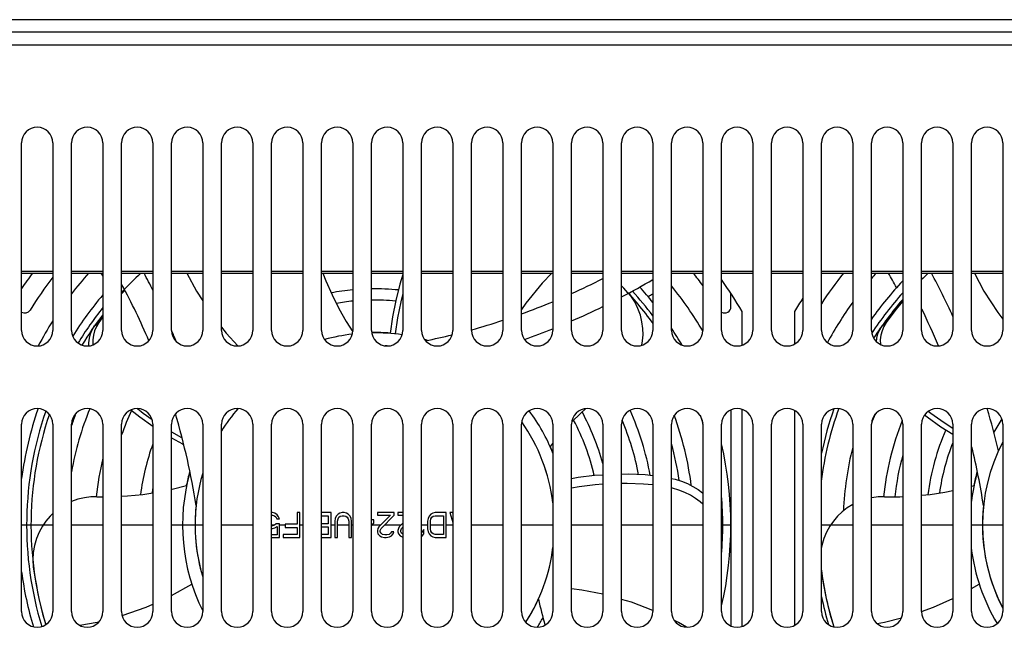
# Model space of a CAD drawing. Header units: millimetres. Extents: x -2579 to 1363, y -329 to 2298.
# Tile 11 of 256: x -1679 to -1521, y -14 to 83. Entities that reach past the tile are written whole.
import ezdxf

# ---------------------------------------------------------------- set-up
doc = ezdxf.new("R2010")
doc.units = ezdxf.units.MM
doc.header["$LTSCALE"] = 30.734
doc.layers.get('0').update_dxf_attribs({"linetype": 'CONTINUOUS'})

msp = doc.modelspace()

# ---------------------------------------------------------------- linework, layer by layer
at = {"color": 7}
for p, q in [((-1173.74, 83.09), (-1817.74, 83.09)), ((-1173.74, 81.09), (-1817.74, 81.09)), ((-1705.74, 79.09), (-1285.74, 79.09)), ((-1678.24, 33.39), (-1678.24, 63.39)), ((-1673.24, 63.39), (-1673.24, 33.39)), ((-1670.24, 33.39), (-1670.24, 63.39)), ((-1665.24, 63.39), (-1665.24, 33.39)), ((-1662.24, 33.39), (-1662.24, 63.39)), ((-1657.24, 63.39), (-1657.24, 33.39)), ((-1654.24, 33.39), (-1654.24, 63.39)), ((-1649.24, 63.39), (-1649.24, 33.39)), ((-1646.24, 33.39), (-1646.24, 63.39)), ((-1641.24, 63.39), (-1641.24, 33.39)), ((-1638.24, 33.39), (-1638.24, 63.39)), ((-1633.24, 63.39), (-1633.24, 33.39)), ((-1630.24, 33.39), (-1630.24, 63.39)), ((-1625.24, 63.39), (-1625.24, 33.39)), ((-1622.24, 33.39), (-1622.24, 63.39)), ((-1617.24, 63.39), (-1617.24, 33.39)), ((-1614.24, 33.39), (-1614.24, 63.39)), ((-1609.24, 63.39), (-1609.24, 33.39)), ((-1606.24, 33.39), (-1606.24, 63.39)), ((-1601.24, 63.39), (-1601.24, 33.39)), ((-1598.24, 33.39), (-1598.24, 63.39)), ((-1593.24, 63.39), (-1593.24, 33.39)), ((-1590.24, 33.39), (-1590.24, 63.39)), ((-1585.24, 63.39), (-1585.24, 33.39)), ((-1582.24, 33.39), (-1582.24, 63.39)), ((-1577.24, 63.39), (-1577.24, 33.39)), ((-1574.24, 33.39), (-1574.24, 63.39)), ((-1569.24, 63.39), (-1569.24, 33.39)), ((-1566.24, 33.39), (-1566.24, 63.39)), ((-1561.24, 63.39), (-1561.24, 33.39)), ((-1558.24, 33.39), (-1558.24, 63.39)), ((-1553.24, 63.39), (-1553.24, 33.39)), ((-1550.24, 33.39), (-1550.24, 63.39)), ((-1545.24, 63.39), (-1545.24, 33.39)), ((-1542.24, 33.39), (-1542.24, 63.39)), ((-1537.24, 63.39), (-1537.24, 33.39)), ((-1534.24, 33.39), (-1534.24, 63.39)), ((-1529.24, 63.39), (-1529.24, 33.39)), ((-1526.24, 33.39), (-1526.24, 63.39)), ((-1521.24, 63.39), (-1521.24, 33.39)), ((-1678.24, 42.88), (-1673.24, 42.88)), ((-1678.24, 42.55), (-1673.24, 42.55)), ((-1670.24, 42.88), (-1665.24, 42.88)), ((-1670.24, 42.55), (-1665.24, 42.55)), ((-1662.24, 42.88), (-1657.24, 42.88)), ((-1662.24, 42.55), (-1657.24, 42.55)), ((-1654.24, 42.88), (-1649.24, 42.88)), ((-1654.24, 42.55), (-1649.24, 42.55)), ((-1646.24, 42.88), (-1641.24, 42.88)), ((-1646.24, 42.55), (-1641.24, 42.55)), ((-1638.24, 42.88), (-1633.24, 42.88)), ((-1638.24, 42.55), (-1633.24, 42.55)), ((-1630.24, 42.88), (-1625.24, 42.88)), ((-1630.24, 42.55), (-1625.24, 42.55)), ((-1622.24, 42.88), (-1617.24, 42.88)), ((-1622.24, 42.55), (-1617.24, 42.55)), ((-1614.24, 42.88), (-1609.24, 42.88)), ((-1614.24, 42.55), (-1609.24, 42.55)), ((-1606.24, 42.88), (-1601.24, 42.88)), ((-1606.24, 42.55), (-1601.24, 42.55)), ((-1598.24, 42.88), (-1593.24, 42.88)), ((-1598.24, 42.55), (-1593.24, 42.55)), ((-1590.24, 42.88), (-1585.24, 42.88)), ((-1590.24, 42.55), (-1585.24, 42.55)), ((-1582.24, 42.88), (-1577.24, 42.88)), ((-1582.24, 42.55), (-1577.24, 42.55)), ((-1574.24, 42.88), (-1569.24, 42.88)), ((-1574.24, 42.55), (-1569.24, 42.55)), ((-1566.24, 42.88), (-1561.24, 42.88)), ((-1566.24, 42.55), (-1561.24, 42.55)), ((-1558.24, 42.88), (-1553.24, 42.88)), ((-1558.24, 42.55), (-1553.24, 42.55)), ((-1550.24, 42.88), (-1545.24, 42.88)), ((-1550.24, 42.55), (-1545.24, 42.55)), ((-1542.24, 42.88), (-1537.24, 42.88)), ((-1542.24, 42.55), (-1537.24, 42.55)), ((-1534.24, 42.88), (-1529.24, 42.88)), ((-1534.24, 42.55), (-1529.24, 42.55)), ((-1526.24, 42.88), (-1521.24, 42.88)), ((-1526.24, 42.55), (-1521.24, 42.55)), ((-1661.82, 39.88), (-1662.24, 39.43)), ((-1661.74, 39.79), (-1662.24, 39.25)), ((-1564.74, 37.17), (-1564.74, 39.31)), ((-1537.24, 38.32), (-1538.85, 36.39)), ((-1562.94, 31.03), (-1562.94, 36.4)), ((-1554.54, 36.4), (-1554.54, 31.2)), ((-1538.85, 36.39), (-1540.56, 34.12)), ((-1665.24, 35.88), (-1666.56, 34.12)), ((-1665.24, 35.53), (-1665.91, 34.63)), ((-1626.3, 34.82), (-1625.25, 33.16)), ((-1666.93, 33.49), (-1666.56, 34.12)), ((-1666.56, 34.12), (-1665.91, 34.63)), ((-1666.28, 34), (-1666.56, 33.33)), ((-1665.91, 34.63), (-1666.28, 34)), ((-1540.93, 33.49), (-1540.56, 34.12)), ((-1540.56, 34.12), (-1539.91, 34.63)), ((-1540.28, 34), (-1540.56, 33.33)), ((-1539.91, 34.63), (-1540.28, 34)), ((-1660.77, 20.67), (-1659.33, 19.53)), ((-1564.74, 20.68), (-1564.74, -13.9)), ((-1562.94, -13.97), (-1562.94, 20.76)), ((-1554.54, 20.59), (-1554.54, -13.8)), ((-1659.33, 19.53), (-1657.24, 18.05)), ((-1678.24, -11.61), (-1678.24, 18.39)), ((-1673.24, 18.39), (-1673.24, -11.61)), ((-1670.24, -11.61), (-1670.24, 18.39)), ((-1665.24, 18.39), (-1665.24, -11.61)), ((-1662.24, -11.61), (-1662.24, 18.39)), ((-1657.24, 18.39), (-1657.24, -11.61)), ((-1654.24, -11.61), (-1654.24, 18.39)), ((-1649.24, 18.39), (-1649.24, -11.61)), ((-1646.24, -11.61), (-1646.24, 18.39)), ((-1641.24, 18.39), (-1641.24, -11.61)), ((-1638.24, -11.61), (-1638.24, 18.39)), ((-1633.24, 18.39), (-1633.24, -11.61)), ((-1630.24, -11.61), (-1630.24, 18.39)), ((-1625.24, 18.39), (-1625.24, -11.61)), ((-1622.24, -11.61), (-1622.24, 18.39)), ((-1617.24, 18.39), (-1617.24, -11.61)), ((-1614.24, -11.61), (-1614.24, 18.39)), ((-1609.24, 18.39), (-1609.24, -11.61)), ((-1606.24, -11.61), (-1606.24, 18.39)), ((-1601.24, 18.39), (-1601.24, -11.61)), ((-1598.24, -11.61), (-1598.24, 18.39)), ((-1593.24, 18.39), (-1593.24, -11.61)), ((-1590.24, -11.61), (-1590.24, 18.39)), ((-1585.24, 18.39), (-1585.24, -11.61)), ((-1582.24, -11.61), (-1582.24, 18.39)), ((-1577.24, 18.39), (-1577.24, -11.61)), ((-1574.24, -11.61), (-1574.24, 18.39)), ((-1569.24, 18.39), (-1569.24, -11.61)), ((-1566.24, -11.61), (-1566.24, 18.39)), ((-1561.24, 18.39), (-1561.24, -11.61)), ((-1558.24, -11.61), (-1558.24, 18.39)), ((-1553.24, 18.39), (-1553.24, -11.61)), ((-1550.24, -11.61), (-1550.24, 18.39)), ((-1545.24, 18.39), (-1545.24, -11.61)), ((-1542.24, -11.61), (-1542.24, 18.39)), ((-1537.24, 18.39), (-1537.24, -11.61)), ((-1534.24, -11.61), (-1534.24, 18.39)), ((-1530.62, 18.63), (-1529.24, 17.76)), ((-1529.24, 18.39), (-1529.24, -11.61)), ((-1526.24, -11.61), (-1526.24, 18.39)), ((-1521.24, 18.39), (-1521.24, -11.61)), ((-1654.24, 17.14), (-1652.63, 16.25)), ((-1593.24, 15.36), (-1593.68, 14.83)), ((-1526.24, 8.45), (-1525.83, 8.56)), ((-1666.18, 6.77), (-1665.24, 6.77)), ((-1638.08, 4.24), (-1638.24, 4.24)), ((-1638.24, 3.82), (-1638.08, 3.82)), ((-1637.71, 4.16), (-1638.08, 4.24)), ((-1638.08, 3.82), (-1637.78, 3.73)), ((-1637.78, 3.73), (-1637.56, 3.56)), ((-1637.34, 3.9), (-1637.71, 4.16)), ((-1637.56, 3.56), (-1637.41, 3.22)), ((-1637.41, 3.22), (-1636.97, 3.22)), ((-1637.12, 3.56), (-1637.34, 3.9)), ((-1636.97, 3.22), (-1637.12, 3.56)), ((-1634.14, 4.24), (-1634.14, 2.37)), ((-1633.7, 4.24), (-1634.14, 4.24)), ((-1633.7, 0.24), (-1633.7, 4.24)), ((-1628.72, 4.24), (-1630.24, 4.24)), ((-1630.24, 3.73), (-1629.17, 3.73)), ((-1629.17, 3.73), (-1629.17, 2.46)), ((-1628.72, 0.24), (-1628.72, 4.24)), ((-1628.05, 3.31), (-1628.13, 2.88)), ((-1627.91, 3.65), (-1628.05, 3.31)), ((-1627.61, 3.99), (-1627.91, 3.65)), ((-1627.68, 2.88), (-1627.61, 3.22)), ((-1627.31, 4.16), (-1627.61, 3.99)), ((-1627.61, 3.22), (-1627.46, 3.48)), ((-1627.46, 3.48), (-1627.24, 3.65)), ((-1626.94, 4.24), (-1627.31, 4.16)), ((-1627.24, 3.65), (-1626.94, 3.73)), ((-1626.64, 4.24), (-1626.94, 4.24)), ((-1626.94, 3.73), (-1626.64, 3.73)), ((-1626.27, 4.16), (-1626.64, 4.24)), ((-1626.64, 3.73), (-1626.35, 3.65)), ((-1626.35, 3.65), (-1626.12, 3.48)), ((-1625.97, 3.99), (-1626.27, 4.16)), ((-1626.12, 3.48), (-1625.97, 3.22)), ((-1625.68, 3.65), (-1625.97, 3.99)), ((-1625.97, 3.22), (-1625.9, 2.88)), ((-1625.53, 3.31), (-1625.68, 3.65)), ((-1625.45, 2.88), (-1625.53, 3.31)), ((-1621.3, 4.24), (-1621.3, 3.82)), ((-1618.62, 4.24), (-1621.3, 4.24)), ((-1621.3, 3.82), (-1619.22, 3.82)), ((-1619.22, 3.82), (-1621.07, 1.95)), ((-1620.7, 1.69), (-1618.62, 3.82)), ((-1618.62, 3.82), (-1618.62, 4.24)), ((-1618.03, 4.24), (-1618.03, 3.82)), ((-1617.24, 4.24), (-1618.03, 4.24)), ((-1618.03, 3.82), (-1617.24, 3.82)), ((-1613.2, 3.31), (-1613.27, 2.88)), ((-1613.05, 3.65), (-1613.2, 3.31)), ((-1612.75, 3.99), (-1613.05, 3.65)), ((-1612.83, 2.88), (-1612.75, 3.22)), ((-1612.46, 4.16), (-1612.75, 3.99)), ((-1612.75, 3.22), (-1612.61, 3.48)), ((-1612.61, 3.48), (-1612.38, 3.65)), ((-1612.09, 4.24), (-1612.46, 4.16)), ((-1612.38, 3.65), (-1612.09, 3.73)), ((-1610.3, 4.24), (-1612.09, 4.24)), ((-1612.09, 3.73), (-1610.75, 3.73)), ((-1610.75, 3.73), (-1610.75, 0.75)), ((-1610.3, 0.24), (-1610.3, 4.24)), ((-1609.71, 4.24), (-1609.24, 2.66)), ((-1609.26, 4.24), (-1609.71, 4.24)), ((-1609.24, 4.16), (-1609.26, 4.24)), ((-1673.24, 2.24), (-1678.24, 2.24)), ((-1665.24, 2.24), (-1670.24, 2.24)), ((-1657.24, 2.24), (-1662.24, 2.24)), ((-1649.24, 2.24), (-1654.24, 2.24)), ((-1641.24, 2.24), (-1646.24, 2.24)), ((-1637.78, 2.24), (-1638.24, 2.24)), ((-1638.08, 2.12), (-1638.24, 2.12)), ((-1638.24, 1.69), (-1638.08, 1.69)), ((-1637.78, 2.2), (-1638.08, 2.12)), ((-1638.08, 1.69), (-1637.71, 1.78)), ((-1637.49, 2.46), (-1637.78, 2.2)), ((-1637.71, 1.78), (-1637.34, 2.03)), ((-1636.97, 2.46), (-1637.49, 2.46)), ((-1637.34, 2.03), (-1637.34, 0.67)), ((-1636.97, 0.24), (-1636.97, 2.46)), ((-1636.08, 2.24), (-1636.97, 2.24)), ((-1636.08, 2.37), (-1636.08, 1.86)), ((-1634.14, 2.37), (-1636.08, 2.37)), ((-1636.08, 1.86), (-1634.14, 1.86)), ((-1634.14, 1.86), (-1634.14, 0.75)), ((-1633.24, 2.24), (-1633.7, 2.24)), ((-1629.17, 2.46), (-1630.24, 2.46)), ((-1630.24, 1.95), (-1629.17, 1.95)), ((-1629.17, 1.95), (-1629.17, 0.75)), ((-1628.13, 2.24), (-1628.72, 2.24)), ((-1628.13, 2.88), (-1628.13, 0.24)), ((-1627.68, 0.24), (-1627.68, 2.88)), ((-1625.9, 2.24), (-1627.68, 2.24)), ((-1625.9, 2.88), (-1625.9, 0.24)), ((-1625.45, 0.24), (-1625.45, 2.88)), ((-1625.24, 2.24), (-1625.45, 2.24)), ((-1621.89, 3.05), (-1622.24, 3.05)), ((-1622.24, 2.09), (-1621.89, 2.54)), ((-1620.78, 2.24), (-1622.12, 2.24)), ((-1621.89, 2.54), (-1621.89, 3.05)), ((-1621.22, 1.69), (-1621.3, 1.35)), ((-1621.07, 1.95), (-1621.22, 1.69)), ((-1620.85, 1.35), (-1620.7, 1.69)), ((-1617.51, 2.24), (-1620.16, 2.24)), ((-1617.95, 1.69), (-1618.03, 1.35)), ((-1617.8, 1.95), (-1617.95, 1.69)), ((-1617.24, 2.52), (-1617.8, 1.95)), ((-1617.58, 1.35), (-1617.43, 1.69)), ((-1617.43, 1.69), (-1617.24, 1.89)), ((-1613.27, 2.24), (-1614.24, 2.24)), ((-1613.27, 2.88), (-1613.27, 1.61)), ((-1613.27, 1.61), (-1613.2, 1.18)), ((-1612.83, 1.61), (-1612.83, 2.88)), ((-1610.75, 2.24), (-1612.83, 2.24)), ((-1612.75, 1.26), (-1612.83, 1.61)), ((-1609.24, 2.24), (-1610.3, 2.24)), ((-1601.24, 2.24), (-1606.24, 2.24)), ((-1593.24, 2.24), (-1598.24, 2.24)), ((-1585.24, 2.24), (-1590.24, 2.24)), ((-1577.24, 2.24), (-1582.24, 2.24)), ((-1569.24, 2.24), (-1574.24, 2.24)), ((-1564.74, 2.24), (-1566.24, 2.24)), ((-1564.74, 2.24), (-1564.74, -13.9)), ((-1545.24, 2.24), (-1550.24, 2.24)), ((-1537.24, 2.24), (-1542.24, 2.24)), ((-1529.24, 2.24), (-1534.24, 2.24)), ((-1521.24, 2.24), (-1526.24, 2.24)), ((-1637.34, 0.67), (-1638.24, 0.67)), ((-1638.24, 0.24), (-1636.97, 0.24)), ((-1636.37, 0.75), (-1636.37, 0.24)), ((-1634.14, 0.75), (-1636.37, 0.75)), ((-1636.37, 0.24), (-1633.7, 0.24)), ((-1629.17, 0.75), (-1630.24, 0.75)), ((-1630.24, 0.24), (-1628.72, 0.24)), ((-1628.13, 0.24), (-1627.68, 0.24)), ((-1625.9, 0.24), (-1625.45, 0.24)), ((-1621.3, 1.35), (-1621.3, 1.18)), ((-1621.3, 1.18), (-1621.22, 0.84)), ((-1621.22, 0.84), (-1620.92, 0.5)), ((-1620.92, 0.5), (-1620.63, 0.33)), ((-1620.85, 1.18), (-1620.85, 1.35)), ((-1620.7, 0.92), (-1620.85, 1.18)), ((-1620.48, 0.75), (-1620.7, 0.92)), ((-1620.63, 0.33), (-1620.18, 0.24)), ((-1620.11, 0.67), (-1620.48, 0.75)), ((-1620.18, 0.24), (-1619.88, 0.24)), ((-1619.81, 0.67), (-1620.11, 0.67)), ((-1619.88, 0.24), (-1619.36, 0.33)), ((-1619.44, 0.75), (-1619.81, 0.67)), ((-1619.22, 0.92), (-1619.44, 0.75)), ((-1619.36, 0.33), (-1619.07, 0.5)), ((-1619.07, 1.18), (-1619.22, 0.92)), ((-1618.7, 1.18), (-1619.07, 1.18)), ((-1619.07, 0.5), (-1618.77, 0.84)), ((-1618.77, 0.84), (-1618.7, 1.18)), ((-1618.03, 1.35), (-1618.03, 1.18)), ((-1618.03, 1.18), (-1617.95, 0.84)), ((-1617.95, 0.84), (-1617.66, 0.5)), ((-1617.66, 0.5), (-1617.36, 0.33)), ((-1617.58, 1.18), (-1617.58, 1.35)), ((-1617.43, 0.92), (-1617.58, 1.18)), ((-1617.21, 0.75), (-1617.43, 0.92)), ((-1617.36, 0.33), (-1617.24, 0.31)), ((-1613.87, 1.52), (-1614.24, 1.03)), ((-1614.24, 0.34), (-1613.87, 0.84)), ((-1613.87, 0.84), (-1613.87, 1.52)), ((-1613.2, 1.18), (-1613.05, 0.84)), ((-1613.05, 0.84), (-1612.75, 0.5)), ((-1612.61, 1.01), (-1612.75, 1.26)), ((-1612.75, 0.5), (-1612.46, 0.33)), ((-1612.38, 0.84), (-1612.61, 1.01)), ((-1612.46, 0.33), (-1612.09, 0.24)), ((-1612.09, 0.75), (-1612.38, 0.84)), ((-1610.75, 0.75), (-1612.09, 0.75)), ((-1612.09, 0.24), (-1610.3, 0.24)), ((-1654.24, -9.03), (-1650.99, -7.24)), ((-1526.24, -7.93), (-1524.99, -7.24))]:
    msp.add_line(p, q, dxfattribs=at)
for points in [[(-1651.78, 42.55), (-1650.25, 39.68), (-1649.24, 38.1)], [(-1630.02, 42.55), (-1629.54, 41.3), (-1628.56, 39.07), (-1627.48, 36.91), (-1626.3, 34.82)], [(-1593.38, 42.55), (-1594.94, 40.93), (-1597.55, 37.75), (-1598.24, 36.75)], [(-1525.78, 42.55), (-1524.25, 39.68), (-1522.04, 36.23), (-1521.24, 35.19)], [(-1617.24, 42.31), (-1617.72, 40.76), (-1618.38, 38.15), (-1618.9, 35.53), (-1619.27, 32.89)], [(-1617.24, 39.28), (-1617.58, 37.94), (-1618.08, 35.38), (-1618.44, 32.82)], [(-1580.13, 37.93), (-1580.76, 38.9), (-1581.11, 39.33)], [(-1579.01, 31.01), (-1578.88, 31.69), (-1578.8, 32.68), (-1578.83, 33.69), (-1578.97, 34.74), (-1579.22, 35.82), (-1579.61, 36.89), (-1580.13, 37.93)], [(-1537.24, 38.07), (-1538.29, 36.8), (-1539.91, 34.63)], [(-1667.48, 30.91), (-1667.48, 31.37), (-1667.39, 32.12), (-1667.21, 32.83), (-1666.93, 33.49)], [(-1666.56, 33.33), (-1666.74, 32.62), (-1666.83, 31.88), (-1666.82, 31.09), (-1666.82, 31.07)], [(-1646.24, 33.88), (-1645.53, 32.96), (-1643.66, 30.9)], [(-1541.46, 31.58), (-1541.39, 32.12), (-1541.21, 32.83), (-1540.93, 33.49)], [(-1540.56, 33.33), (-1540.74, 32.62), (-1540.83, 31.88), (-1540.82, 31.14)], [(-1659.72, 20.89), (-1658.77, 20.14), (-1657.36, 19.15)], [(-1587.96, 20.88), (-1588.82, 20.11), (-1590.21, 18.74)], [(-1533.76, 19.86), (-1533.33, 19.53), (-1531.13, 17.97), (-1529.24, 16.78)], [(-1533.16, 20.45), (-1532.77, 20.14), (-1530.62, 18.63)], [(-1654.24, 16.19), (-1652.52, 15.23), (-1652.35, 15.15)], [(-1585.24, 10.23), (-1586.55, 10.15), (-1589.2, 9.83), (-1590.24, 9.65)], [(-1577.24, 10.13), (-1578.47, 10.25), (-1581.17, 10.36), (-1582.24, 10.34)], [(-1574.24, 9.71), (-1573.68, 9.58), (-1572.66, 9.26), (-1571.7, 8.87), (-1570.81, 8.42), (-1569.99, 7.92), (-1569.27, 7.39), (-1569.24, 7.36)], [(-1654.24, 7.95), (-1654.13, 7.97), (-1651.83, 8.56)], [(-1585.24, 8.77), (-1586.48, 8.68), (-1589.02, 8.38), (-1590.24, 8.16)], [(-1577.24, 8.66), (-1578.75, 8.8), (-1581.33, 8.9), (-1582.24, 8.88)], [(-1569.24, 5.59), (-1569.67, 5.98), (-1570.39, 6.51), (-1571.21, 7), (-1572.1, 7.45), (-1573.06, 7.83), (-1574.07, 8.15), (-1574.24, 8.19)], [(-1666.18, 6.77), (-1667.18, 6.74), (-1668.2, 6.61), (-1669.24, 6.36), (-1670.24, 6.01)], [(-1662.24, 6.84), (-1661.29, 6.89), (-1658.87, 7.14), (-1657.24, 7.38)], [(-1540.18, 6.77), (-1541.18, 6.74), (-1542.2, 6.61), (-1542.24, 6.6)], [(-1540.18, 6.77), (-1537.73, 6.77), (-1537.24, 6.79)], [(-1534.24, 7), (-1532.87, 7.14), (-1530.48, 7.5), (-1529.24, 7.75)], [(-1545.24, 5.53), (-1546.11, 4.99), (-1546.94, 4.36), (-1547.68, 3.65), (-1548.34, 2.88), (-1548.92, 2.04), (-1549.44, 1.11), (-1549.86, 0.1), (-1550.18, -1.01), (-1550.24, -1.34)], [(-1673.24, 4.07), (-1673.68, 3.65), (-1674.34, 2.88), (-1674.92, 2.04), (-1675.44, 1.11), (-1675.86, 0.1), (-1676.18, -1.01), (-1676.38, -2.16)], [(-1676.38, -2.16), (-1676.44, -3.33), (-1676.37, -4.5)], [(-1676.37, -4.5), (-1675.99, -7.03), (-1675.5, -9.52), (-1674.89, -11.97), (-1674.37, -13.7)], [(-1550.24, -5.37), (-1549.99, -7.03), (-1549.5, -9.52), (-1548.89, -11.97), (-1548.27, -14.05)], [(-1585.24, -8.84), (-1588.59, -8.17), (-1590.24, -7.98)], [(-1662.15, -12.25), (-1658.3, -10.89), (-1657.24, -10.42)], [(-1577.24, -11.41), (-1580.62, -10.12), (-1582.24, -9.65)], [(-1534.25, -11.58), (-1532.3, -10.89), (-1529.24, -9.52)], [(-1541.35, -13.52), (-1540.16, -13.31), (-1537.44, -12.6)], [(-1668.94, -13.8), (-1666.16, -13.31), (-1665.83, -13.22)], [(-1571.87, -14.1), (-1573.12, -13.36), (-1573.78, -13.04)]]:
    msp.add_lwpolyline(points, dxfattribs=at)
for centre, radius, start, end in [((-1675.74, 63.39), 2.5, 0, 180), ((-1667.74, 63.39), 2.5, 0, 180), ((-1659.74, 63.39), 2.5, 0, 180), ((-1651.74, 63.39), 2.5, 0, 180), ((-1643.74, 63.39), 2.5, 0, 180), ((-1635.74, 63.39), 2.5, 0, 180), ((-1627.74, 63.39), 2.5, 0, 180), ((-1619.74, 63.39), 2.5, 0, 180), ((-1611.74, 63.39), 2.5, 0, 180), ((-1603.74, 63.39), 2.5, 0, 180), ((-1595.74, 63.39), 2.5, 0, 180), ((-1587.74, 63.39), 2.5, 0, 180), ((-1579.74, 63.39), 2.5, 0, 180), ((-1571.74, 63.39), 2.5, 0, 180), ((-1563.74, 63.39), 2.5, 0, 180), ((-1555.74, 63.39), 2.5, 0, 180), ((-1547.74, 63.39), 2.5, 0, 180), ((-1539.74, 63.39), 2.5, 0, 180), ((-1531.74, 63.39), 2.5, 0, 180), ((-1523.74, 63.39), 2.5, 0, 180), ((-1621.74, 2.24), 68, 143.6384, 146.1907), ((-1621.74, 2.24), 61, 138.6259, 142.6879), ((-1758.9, -11.48), 107.88, 29.749, 30.0553), ((-1621.74, 2.24), 55, 132.8584, 137.4254), ((-1758.9, -11.48), 113.88, 26.7425, 28.3254), ((-1621.74, 2.24), 65, 36.1042, 38.3311), ((-1495.74, 2.24), 65, 141.6689, 147.0075), ((-1495.74, 2.24), 61, 138.6259, 139.6906), ((-1632.9, -11.48), 107.88, 28.6462, 30.0553), ((-1632.9, -11.48), 109.88, 29.4141, 29.4677), ((-1495.74, 2.24), 55, 132.8584, 134.4716), ((-1632.9, -11.48), 113.88, 24.4181, 28.3254), ((-1621.74, 2.24), 65, 142.4257, 148.0473), ((-1635.46, 139.41), 109.88, 294.3086, 297.1995), ((-1635.46, 139.41), 113.88, 297.8676, 300.7543), ((-1621.74, 2.24), 68, 30.1509, 35.2884), ((-1495.74, 2.24), 57, 136.7253, 144.683), ((-1621.74, 2.24), 55.7, 136.5418, 136.6517), ((-1758.9, -11.48), 109.88, 23.1489, 28.3489), ((-1621.74, 2.24), 37.8, 95.3137, 100.6177), ((-1621.74, 2.24), 37.8, 84.247, 90.7581), ((-1621.74, 2.24), 55, 35.9254, 44.0549), ((-1621.74, 2.24), 55.7, 36.9709, 42.2378), ((-1621.74, 2.24), 57, 38.647, 41.9161), ((-1621.74, 2.24), 61, 30.5987, 38.8307), ((-1495.74, 2.24), 55.7, 138.1709, 146.5283), ((-1621.74, 2.24), 57, 139.7745, 147.9815), ((-1621.74, 2.24), 36, 95.5802, 99.8234), ((-1621.74, 2.24), 36, 84.6672, 90.796), ((-1635.46, 139.41), 109.88, 289.8015, 292.6085), ((-1635.46, 139.41), 115.88, 299.7316, 300.1596), ((-1495.74, 2.24), 68, 147.7405, 149.8491), ((-1495.74, 2.24), 61, 144.2475, 151.4085), ((-1495.74, 2.24), 55, 139.0363, 147.0951), ((-1677.74, 37.17), 1, 239.8461, 328.0473), ((-1621.74, 2.24), 55.7, 141.3525, 148.4642), ((-1635.46, 139.41), 113.88, 293.4054, 296.1745), ((-1565.74, 37.17), 1, 239.7909, 360), ((-1632.9, -11.48), 109.88, 22.6966, 26.0569), ((-1621.74, 2.24), 61, 147.6109, 151.9703), ((-1621.74, 2.24), 55, 142.2798, 148.4146), ((-1635.46, 139.41), 109.88, 285.4114, 288.1535), ((-1675.74, 33.39), 2.5, 180, 360), ((-1667.74, 33.39), 2.5, 180, 360), ((-1659.74, 33.39), 2.5, 180, 360), ((-1651.74, 33.39), 2.5, 180, 360), ((-1758.9, -11.48), 113.88, 22.2332, 23.2061), ((-1643.74, 33.39), 2.5, 180, 360), ((-1635.74, 33.39), 2.5, 180, 360), ((-1627.74, 33.39), 2.5, 180, 360), ((-1619.74, 33.39), 2.5, 180, 360), ((-1611.74, 33.39), 2.5, 180, 360), ((-1603.74, 33.39), 2.5, 180, 360), ((-1595.74, 33.39), 2.5, 180, 360), ((-1635.46, 139.41), 113.88, 289.3244, 291.7653), ((-1587.74, 33.39), 2.5, 180, 360), ((-1579.74, 33.39), 2.5, 180, 360), ((-1571.74, 33.39), 2.5, 180, 360), ((-1621.74, 2.24), 57, 30.3407, 33.5447), ((-1563.74, 33.39), 2.5, 180, 360), ((-1555.74, 33.39), 2.5, 180, 360), ((-1547.74, 33.39), 2.5, 180, 360), ((-1539.74, 33.39), 2.5, 180, 360), ((-1531.74, 33.39), 2.5, 180, 360), ((-1523.74, 33.39), 2.5, 180, 360), ((-1621.74, 2.24), 30.75, 96.6936, 105.1057), ((-1621.74, 2.24), 30.8, 85.3973, 90.8789), ((-1621.74, 2.24), 30.75, 81.7928, 90.8613), ((-1621.74, 2.24), 30.75, 74.1456, 74.9463), ((-1635.46, 139.41), 109.88, 281.4648, 283.7641), ((-1621.74, 2.24), 28.75, 85.9891, 86.6223), ((-1621.74, 2.24), 57, 160.8995, 172.5075), ((-1675.74, 18.39), 2.5, 0, 180), ((-1667.74, 18.39), 2.5, 0, 180), ((-1621.74, 2.24), 49.25, 157.7888, 170.0259), ((-1659.74, 18.39), 2.5, 0, 180), ((-1621.74, 2.24), 43, 154.7868, 160.3815), ((-1651.74, 18.39), 2.5, 0, 180), ((-1621.74, 2.24), 28.75, 139.5236, 148.5422), ((-1621.74, 2.24), 28.75, 139.5448, 148.5352), ((-1643.74, 18.39), 2.5, 0, 180), ((-1635.74, 18.39), 2.5, 0, 180), ((-1627.74, 18.39), 2.5, 0, 180), ((-1619.74, 18.39), 2.5, 0, 180), ((-1611.74, 18.39), 2.5, 0, 180), ((-1603.74, 18.39), 2.5, 0, 180), ((-1595.74, 18.39), 2.5, 0, 180), ((-1621.74, 2.24), 30.75, 21.9355, 36.5092), ((-1587.74, 18.39), 2.5, 0, 180), ((-1579.74, 18.39), 2.5, 0, 180), ((-1621.74, 2.24), 44.8, 10.1929, 24.2112), ((-1571.74, 18.39), 2.5, 0, 180), ((-1563.74, 18.39), 2.5, 0, 180), ((-1555.74, 18.39), 2.5, 0, 180), ((-1495.74, 2.24), 55, 160.1865, 172.6791), ((-1547.74, 18.39), 2.5, 0, 180), ((-1495.74, 2.24), 55.7, 160.4954, 168.1103), ((-1539.74, 18.39), 2.5, 0, 180), ((-1531.74, 18.39), 2.5, 0, 180), ((-1523.74, 18.39), 2.5, 0, 180), ((-1632.9, -11.48), 113.88, 12.9793, 16.5174), ((-1621.74, 2.24), 55.7, 160.8858, 196.9533), ((-1621.74, 2.24), 55, 161.1987, 196.8358), ((-1621.74, 2.24), 51.05, 159.516, 161.8224), ((-1758.9, -11.48), 109.88, 8.8169, 16.6506), ((-1621.74, 2.24), 36, 12.6668, 27.8238), ((-1621.74, 2.24), 37.8, 15.0657, 28.616), ((-1621.74, 2.24), 43, 10.7868, 22.9773), ((-1621.74, 2.24), 51.05, 7.1091, 20.1154), ((-1621.74, 2.24), 55, 17.1808, 18.5915), ((-1495.74, 2.24), 49.25, 158.9179, 160.7692), ((-1495.74, 2.24), 44.8, 158.1036, 174.1918), ((-1495.74, 2.24), 30.75, 146.5008, 151.116), ((-1621.74, 2.24), 28.75, 7.1222, 35.0648), ((-1621.74, 2.24), 28.75, 7.179, 35.0267), ((-1495.74, 2.24), 37.8, 156.2461, 172.6158), ((-1621.74, 2.24), 37.8, 159.9352, 172.6158), ((-1621.74, 2.24), 30.8, 22.2541, 24.1539), ((-1621.74, 2.24), 49.25, 8.3212, 15.3044), ((-1621.74, 2.24), 57, 346.9101, 13.1579), ((-1495.74, 2.24), 51.05, 165.8699, 177.4495), ((-1495.74, 2.24), 36, 158.5402, 171.8241), ((-1632.9, -11.48), 109.88, 8.8169, 13.7927), ((-1495.74, 2.24), 28.75, 152.6428, 207.3572), ((-1495.74, 2.24), 28.75, 152.5958, 155.6434), ((-1621.74, 2.24), 44.8, 166.172, 174.1918), ((-1495.74, 2.24), 43, 164.8533, 173.9595), ((-1621.74, 2.24), 30.75, 164.1426, 206.5597), ((-1621.74, 2.24), 30.8, 163.9616, 168.1579), ((-1621.74, 2.24), 28.75, 163.2104, 196.7896), ((-1495.74, 2.24), 30.75, 164.1426, 172.8834), ((-1495.74, 2.24), 30.8, 163.9616, 168.1579), ((-1621.74, 2.24), 36, 170.4949, 171.8241), ((-1621.74, 2.24), 55.7, 355.2088, 4.7912), ((-1621.74, 2.24), 28.75, 173.7669, 196.7634), ((-1495.74, 2.24), 28.75, 173.7669, 207.3897), ((-1621.74, 2.24), 28.75, 327.2564, 352.821), ((-1495.74, 2.24), 30.75, 186.8997, 210.8405), ((-1621.74, 2.24), 57, 187.5515, 196.6015), ((-1495.74, 2.24), 55, 187.3696, 197.2524), ((-1495.74, 2.24), 55.7, 191.8897, 196.6378), ((-1621.74, 2.24), 28.75, 327.2474, 335.6434), ((-1484.57, 15.96), 113.88, 192.9793, 195.1359), ((-1675.74, -11.61), 2.5, 180, 360), ((-1667.74, -11.61), 2.5, 180, 360), ((-1659.74, -11.61), 2.5, 180, 360), ((-1651.74, -11.61), 2.5, 180, 360), ((-1643.74, -11.61), 2.5, 180, 360), ((-1635.74, -11.61), 2.5, 180, 360), ((-1627.74, -11.61), 2.5, 180, 360), ((-1619.74, -11.61), 2.5, 180, 360), ((-1611.74, -11.61), 2.5, 180, 360), ((-1603.74, -11.61), 2.5, 180, 360), ((-1595.74, -11.61), 2.5, 180, 360), ((-1587.74, -11.61), 2.5, 180, 360), ((-1579.74, -11.61), 2.5, 180, 360), ((-1571.74, -11.61), 2.5, 180, 360), ((-1563.74, -11.61), 2.5, 180, 360), ((-1555.74, -11.61), 2.5, 180, 360), ((-1547.74, -11.61), 2.5, 180, 360), ((-1539.74, -11.61), 2.5, 180, 360), ((-1531.74, -11.61), 2.5, 180, 360), ((-1523.74, -11.61), 2.5, 180, 360), ((-1621.74, 2.24), 30.75, 327.8531, 331.116)]:
    msp.add_arc(centre, radius, start, end, dxfattribs=at)

doc.saveas('drawing.dxf')
